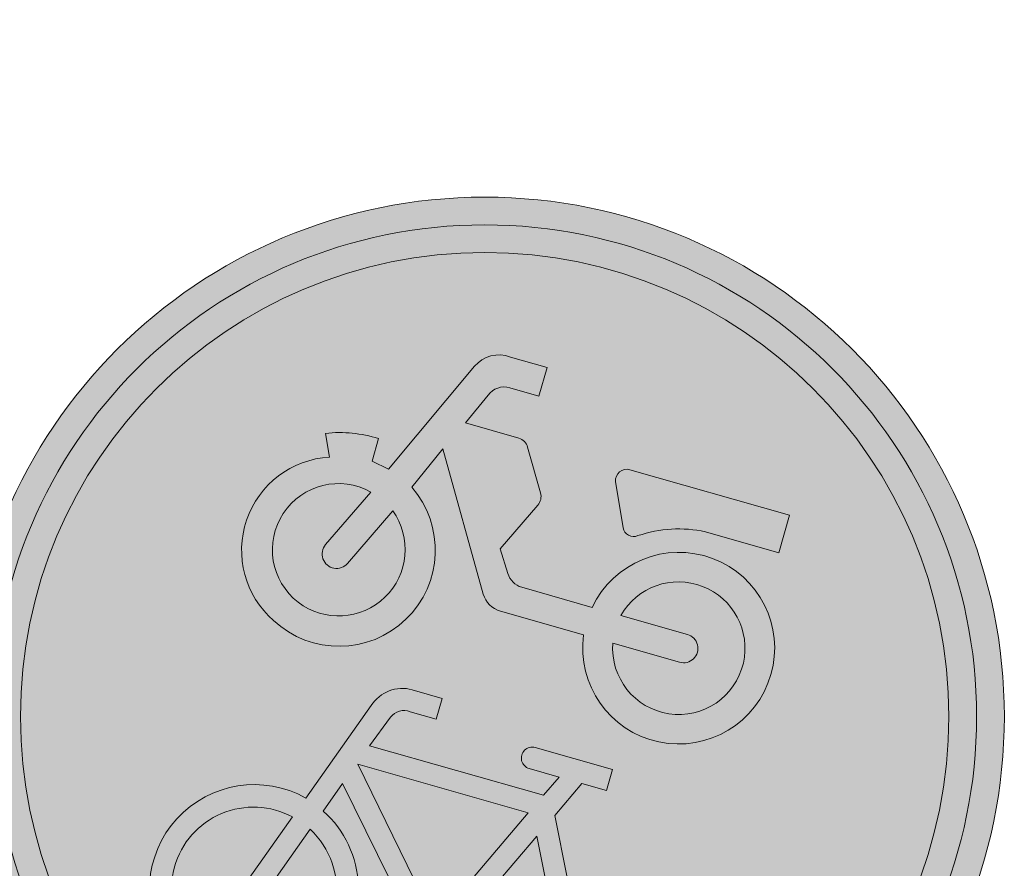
# Model space of a CAD drawing. Header units: metres. Extents: x 163628 to 168255, y 402691 to 405367.
# Tile 138 of 256: x 165473.69 to 165475.12, y 403878.66 to 403879.89. Entities that reach past the tile are written whole.
import ezdxf
from ezdxf import colors
from ezdxf.entities.mleader import LeaderData, LeaderLine
from ezdxf.math import Vec2, Vec3

# ---------------------------------------------------------------- set-up
doc = ezdxf.new("R2010")
doc.units = ezdxf.units.M
doc.layers.add('X-CA190022.004-UO-BBM_bebording bebakening markering_v0.1$0$N-WE-VW-VERKEERSTEKEN_BORD_G-S', color=7, linetype='Continuous', lineweight=25)
doc.layers.add('X-CA190022.004-UO-BBM_bebording bebakening markering_v0.1$0$X-XX-AL-T25', color=7, linetype='Continuous', lineweight=25)
doc.styles.add('X-CA190022.004-UO-BBM_bebording bebakening markering_v0.1$0$NLCS-ISO-M200-T25', font='NLCS-ISO.ttf', dxfattribs={"height": 0.5})

# ---------------------------------------------------------------- blocks, each defined once
blk = doc.blocks.new('X-CA190022.004-UO-BBM_bebording bebakening markering_v0.1$0$_Dot')
at = {"color": 0, "linetype": 'ByBlock', "const_width": 0.5}
blk.add_lwpolyline([(-0.25, 0, 1), (0.25, 0, 1)], format="xyb", close=True, dxfattribs=at)
blk = doc.blocks.new('X-CA190022.004-UO-BBM_bebording bebakening markering_v0.1$0$N-SVW-VERKEERSTEKEN_BORD_G12A-SO')
at = {"true_color": 0x007dc8}
h = blk.add_hatch(color=152, dxfattribs=at)
h.dxf.hatch_style = 1
h.paths.add_polyline_path([(3.3569, 1.1548), (3.546, 1.2199, 0.577878), (-2.8334, 2.4565), (-2.6822, 2.3255, -0.577878)])
at = {"true_color": 0xffffff}
h = blk.add_hatch(color=7, dxfattribs=at)
h.dxf.hatch_style = 1
h.paths.add_polyline_path([(-2.6822, 2.3255), (-2.5311, 2.1945, -0.577878), (3.1678, 1.0898), (3.3569, 1.1548, 0.577878)])
at = {"true_color": 0x007dc8}
h = blk.add_hatch(color=152, dxfattribs=at)
h.dxf.hatch_style = 1
h.paths.add_polyline_path([(-3.35, 0, 1), (3.35, 0, 1)])
h.paths.add_polyline_path([(-0.0549, 1.6632), (-0.2368, 1.9588, 0.255306), (-0.3137, 2.0008), (-0.7133, 2.0008), (-0.612, 2.2372, -0.318303), (-0.4769, 2.3328), (-0.2574, 2.3328), (-0.2574, 2.5467), (-0.5332, 2.5467, 0.321327), (-0.7639, 2.4116), (-1.1578, 1.5282), (-1.2872, 1.5506), (-1.2872, 1.7195, 0.106802), (-1.6642, 1.6519), (-1.5911, 1.4944, 0.671062), (-1.6553, 0.249, 0.948349), (-0.9608, 1.4493), (-0.8202, 1.7757), (-0.2525, 0.8483, 0.261076), (-0.0999, 0.7628), (0.5247, 0.7628, 0.931549), (1.9034, 0.8585, 0.922827), (0.5304, 0.9711), (0.0012, 0.9711, -0.255202), (-0.1224, 1.0386), (-0.2237, 1.1962), (-0.0495, 1.5726, 0.251346)], flags=16)
h.paths.add_polyline_path([(-1.2344, 1.3339), (-1.4439, 0.879, 1), (-1.2548, 0.7919), (-1.0453, 1.2468, -0.86337), (-1.5203, 0.4253, -0.929509)], flags=0)
h.paths.add_polyline_path([(0.5191, 2.0008), (1.7177, 2.0008), (1.7177, 1.7195), (1.1662, 1.7195, 0.136609), (0.7054, 1.5591, -0.485649), (0.5866, 1.5844), (0.4433, 1.8905, -0.526528)], flags=16)
h.paths.add_polyline_path([(-0.5556, 0.0423), (-0.3306, 0.0425), (-0.3306, -0.115), (-0.5276, -0.115, 0.345861), (-0.6513, -0.1901), (-0.7414, -0.4301), (0.5641, -0.4301), (0.6373, -0.2726), (0.4122, -0.2726, -1), (0.4122, -0.115), (0.9918, -0.115), (0.9918, -0.2726), (0.8061, -0.2726), (0.6823, -0.5483), (0.8905, -0.9534, -0.318009), (1.7374, -1.1773, -0.476174), (1.5148, -2.3211, -0.529348), (0.4009, -1.7357), (0.0408, -1.7357), (-0.8539, -0.7453), (-0.9327, -0.976, -0.427471), (-0.5951, -2.0173, -0.4733), (-1.739, -2.24, -0.794265), (-1.079, -0.9197), (-0.8089, -0.1488, -0.334348)], flags=16)
h.paths.add_polyline_path([(1.6891, 0.8832, -0.929509), (0.7442, 0.7628), (1.245, 0.7628, 1), (1.245, 0.9711), (0.7442, 0.9711, -0.86337)], flags=0)
h.paths.add_polyline_path([(-0.7864, -0.582), (0.491, -0.582), (0.0633, -1.5274)], flags=0)
h.paths.add_polyline_path([(-1.1353, -1.0773), (-1.3323, -1.6344, 1.053204), (-1.1803, -1.6794), (-0.989, -1.1279, -0.542254), (-0.8796, -2.1175, -0.632638), (-1.8556, -1.6568, -0.479903)], flags=0)
h.paths.add_polyline_path([(0.5979, -0.7284), (0.7498, -1.021, 0.234167), (0.4009, -1.5781), (0.2096, -1.5781)], flags=0)
h.paths.add_polyline_path([(0.823, -1.1673), (1.0368, -1.5781), (0.5641, -1.5781, -0.216058)], flags=0)
h.paths.add_polyline_path([(0.9637, -1.0941, -0.564261), (1.7444, -1.7478, -0.396488), (1.0992, -2.2508, -0.350134), (0.5641, -1.7357), (1.1662, -1.7357, 0.566151), (1.2338, -1.6231)], flags=0)
at = {"true_color": 0xffffff}
h = blk.add_hatch(color=7, dxfattribs=at)
h.dxf.hatch_style = 1
h.paths.add_polyline_path([(-0.0549, 1.6632), (-0.2368, 1.9588, 0.255306), (-0.3137, 2.0008), (-0.7133, 2.0008), (-0.612, 2.2372, -0.318303), (-0.4769, 2.3328), (-0.2574, 2.3328), (-0.2574, 2.5467), (-0.5332, 2.5467, 0.321327), (-0.7639, 2.4116), (-1.1578, 1.5282), (-1.2872, 1.5506), (-1.2872, 1.7195, 0.106802), (-1.6642, 1.6519), (-1.5911, 1.4944, 0.671062), (-1.6553, 0.249, 0.948349), (-0.9608, 1.4493), (-0.8202, 1.7757), (-0.2518, 0.8472, 0.259153), (-0.0999, 0.7628), (0.5247, 0.7628, 0.931549), (1.9034, 0.8585, 0.922827), (0.5304, 0.9711), (0.0014, 0.9711, -0.255465), (-0.1224, 1.0386), (-0.2237, 1.1962), (-0.0493, 1.5732, 0.249583)])
h.paths.add_polyline_path([(-1.5203, 0.4253, -0.929509), (-1.2344, 1.3339), (-1.4439, 0.879, 1), (-1.2548, 0.7919), (-1.0453, 1.2468, -0.86337)], flags=16)
h.paths.add_polyline_path([(1.6891, 0.8832, -0.929509), (0.7442, 0.7628), (1.245, 0.7628, 1), (1.245, 0.9711), (0.7442, 0.9711, -0.86337)], flags=16)
at = {"true_color": 0x007dc8}
h = blk.add_hatch(color=152, dxfattribs=at)
h.dxf.hatch_style = 1
h.paths.add_polyline_path([(-2.6822, 2.3255), (-2.8334, 2.4565, 0.180494), (-3.75, 0, 0.414214), (0, -3.75), (0, -3.55, -0.414214), (-3.55, 0, -0.180494)])
at = {"true_color": 0xffffff}
h = blk.add_hatch(color=7, dxfattribs=at)
h.dxf.hatch_style = 1
h.paths.add_polyline_path([(-3.35, 0, -0.180494), (-2.5311, 2.1945), (-2.6822, 2.3255, 0.180494), (-3.55, 0, 0.414214), (0, -3.55), (0, -3.35, -0.414214)])
h = blk.add_hatch(color=7, dxfattribs=at)
h.dxf.hatch_style = 1
h.paths.add_polyline_path([(1.1662, 1.7195), (1.7177, 1.7195), (1.7177, 2.0008), (0.5191, 2.0008, 0.572156), (0.4482, 1.8802), (0.5866, 1.5844, 0.436321), (0.6952, 1.5519, -0.140127)])
at = {"true_color": 0x007dc8}
h = blk.add_hatch(color=152, dxfattribs=at)
h.dxf.hatch_style = 1
h.paths.add_polyline_path([(-1.0453, 1.2468), (-1.2548, 0.7919, -1), (-1.4439, 0.879), (-1.2344, 1.3339, 0.929509), (-1.5203, 0.4253, 0.86337)])
h = blk.add_hatch(color=152, dxfattribs=at)
h.dxf.hatch_style = 1
h.paths.add_polyline_path([(0.7442, 0.9711), (1.245, 0.9711, -1), (1.245, 0.7628), (0.7442, 0.7628, 0.929509), (1.6891, 0.8832, 0.86337)])
h = blk.add_hatch(color=152, dxfattribs=at)
h.dxf.hatch_style = 1
h.paths.add_polyline_path([(3.75, 0, 0.083022), (3.546, 1.2199), (3.3569, 1.1548, -0.083022), (3.55, 0, -0.414214), (0, -3.55), (0, -3.75, 0.414214)])
at = {"true_color": 0xffffff}
h = blk.add_hatch(color=7, dxfattribs=at)
h.dxf.hatch_style = 1
h.paths.add_polyline_path([(3.3569, 1.1548), (3.1678, 1.0898, -0.083022), (3.35, 0, -0.414214), (0, -3.35), (0, -3.55, 0.414214), (3.55, 0, 0.083022)])
h = blk.add_hatch(color=7, dxfattribs=at)
h.dxf.hatch_style = 1
h.paths.add_polyline_path([(0.6823, -0.5483), (0.8061, -0.2726), (0.9918, -0.2726), (0.9918, -0.115), (0.4122, -0.115, 1), (0.4122, -0.2726), (0.6373, -0.2726), (0.5641, -0.4301), (-0.7414, -0.4301), (-0.6513, -0.1901, -0.345861), (-0.5276, -0.115), (-0.3306, -0.115), (-0.3306, 0.0425), (-0.5556, 0.0423, 0.334348), (-0.8089, -0.1488), (-1.079, -0.9197, 0.794265), (-1.739, -2.24, 0.4733), (-0.5951, -2.0173, 0.427471), (-0.9327, -0.976), (-0.8539, -0.7453), (0.0408, -1.7357), (0.4009, -1.7357, 0.529348), (1.5148, -2.3211, 0.476174), (1.7374, -1.1773, 0.318009), (0.8905, -0.9534)])
h.paths.add_polyline_path([(-0.7864, -0.582), (0.491, -0.582), (0.0633, -1.5274)], flags=16)
h.paths.add_polyline_path([(-0.989, -1.1279, -0.542254), (-0.8796, -2.1175, -0.632638), (-1.8556, -1.6568, -0.479903), (-1.1353, -1.0773), (-1.3323, -1.6344, 1.053204), (-1.1803, -1.6794)], flags=16)
h.paths.add_polyline_path([(0.5979, -0.7284), (0.7498, -1.021, 0.234167), (0.4009, -1.5781), (0.2096, -1.5781)], flags=16)
h.paths.add_polyline_path([(0.823, -1.1673), (1.0368, -1.5781), (0.5641, -1.5781, -0.216058)], flags=16)
h.paths.add_polyline_path([(0.5641, -1.7357), (1.1662, -1.7357, 0.566151), (1.2338, -1.6231), (0.9637, -1.0941, -0.564261), (1.7444, -1.7478, -0.396488), (1.0992, -2.2508, -0.350134)], flags=16)
at = {"true_color": 0x007dc8}
h = blk.add_hatch(color=152, dxfattribs=at)
h.dxf.hatch_style = 1
h.paths.add_polyline_path([(-0.7864, -0.582), (0.0633, -1.5274), (0.491, -0.582)])
h = blk.add_hatch(color=152, dxfattribs=at)
h.dxf.hatch_style = 1
h.paths.add_polyline_path([(0.2096, -1.5781), (0.4009, -1.5781, -0.234167), (0.7498, -1.021), (0.5979, -0.7284)])
h = blk.add_hatch(color=152, dxfattribs=at)
h.dxf.hatch_style = 1
h.paths.add_polyline_path([(-1.3323, -1.6344), (-1.1353, -1.0773, 0.479903), (-1.8556, -1.6568, 0.632638), (-0.8796, -2.1175, 0.542254), (-0.989, -1.1279), (-1.1803, -1.6794, -1.053204)])
at = {"color": 7, "lineweight": 0, "true_color": 0xffffff}
for points in [[(0.5304, 0.9711, -0.922827), (1.9034, 0.8585, -0.931549), (0.5247, 0.7628), (-0.0999, 0.7628, -0.259153), (-0.2518, 0.8472), (-0.8202, 1.7757), (-0.9608, 1.4493, -0.948349), (-1.6553, 0.249, -0.671062), (-1.5911, 1.4944), (-1.6642, 1.6519, -0.106802), (-1.2872, 1.7195), (-1.2872, 1.5506), (-1.1578, 1.5282), (-0.7639, 2.4116, -0.321327), (-0.5332, 2.5467), (-0.2574, 2.5467), (-0.2574, 2.3328), (-0.4769, 2.3328, 0.318303), (-0.612, 2.2372), (-0.7133, 2.0008), (-0.3137, 2.0008, -0.265598), (-0.235, 1.9558), (-0.0549, 1.6632, -0.249583), (-0.0493, 1.5732), (-0.2237, 1.1962), (-0.1224, 1.0386, 0.255465), (0.0014, 0.9711)], [(1.7177, 2.0008), (0.5191, 2.0008, 0.526528), (0.4433, 1.8905), (0.5866, 1.5844, 0.485649), (0.7054, 1.5591, -0.136609), (1.1662, 1.7195), (1.7177, 1.7195)], [(-1.0453, 1.2468, -0.86337), (-1.5203, 0.4253, -0.929509), (-1.2344, 1.3339), (-1.4439, 0.879, 1), (-1.2548, 0.7919)], [(0.7442, 0.9711, -0.86337), (1.6891, 0.8832, -0.929509), (0.7442, 0.7628), (1.245, 0.7628, 1), (1.245, 0.9711)], [(0.5979, -0.7284), (0.2096, -1.5781), (0.4009, -1.5781, -0.234167), (0.7498, -1.021)], [(-0.989, -1.1279, -0.542254), (-0.8796, -2.1175, -0.632638), (-1.8556, -1.6568, -0.479903), (-1.1353, -1.0773), (-1.3323, -1.6344, 1.053204), (-1.1803, -1.6794)]]:
    blk.add_lwpolyline(points, format="xyb", close=True, dxfattribs=at)
for points in [[(-0.5951, -2.0173, 0.427471), (-0.9327, -0.976), (-0.8539, -0.7453), (0.0408, -1.7357)], [(0.8905, -0.9534), (0.6823, -0.5483), (0.8061, -0.2726), (0.9918, -0.2726), (0.9918, -0.115), (0.4122, -0.115, 1), (0.4122, -0.2726), (0.6373, -0.2726), (0.5641, -0.4301), (-0.7414, -0.4301), (-0.6513, -0.1901, -0.345861), (-0.5276, -0.115), (-0.3306, -0.115), (-0.3306, 0.0425), (-0.5556, 0.0423, 0.334348), (-0.8089, -0.1488), (-1.079, -0.9197, 0.794265), (-1.739, -2.24, 0.4733)]]:
    blk.add_lwpolyline(points, format="xyb", dxfattribs=at)
blk.add_lwpolyline([(0.491, -0.582), (-0.7864, -0.582), (0.0633, -1.5274)], close=True, dxfattribs=at)
at = {"color": 152, "lineweight": 0, "true_color": 0x007dc8}
blk.add_circle((0, 0), 3.75, dxfattribs=at)
at = {"color": 7, "lineweight": 0, "true_color": 0xffffff}
for radius in [3.55, 3.35]:
    blk.add_circle((0, 0), radius, dxfattribs=at)

msp = doc.modelspace()

# ---------------------------------------------------------------- leaders
at = {"layer": 'X-CA190022.004-UO-BBM_bebording bebakening markering_v0.1$0$X-XX-AL-T25'}
ml = msp.add_multileader_mtext('Standard', dxfattribs=at)
ml.set_content('', color=256, style='X-CA190022.004-UO-BBM_bebording bebakening markering_v0.1$0$NLCS-ISO-M200-T25')
ml.set_leader_properties(color=256, linetype='ByLayer', lineweight=-1)
ml.set_arrow_properties(name='X-CA190022.004-UO-BBM_bebording bebakening markering_v0.1$0$_Dot')
ml.build(insert=Vec2(0, 0))
ml.multileader.update_dxf_attribs({"text_attachment_direction": 1, "text_left_attachment_type": 5, "text_right_attachment_type": 5, "dogleg_length": 0.5, "arrow_head_size": 0.2})
ctx = ml.context
ctx.base_point, ctx.char_height, ctx.arrow_head_size, ctx.landing_gap_size, ctx.plane_origin, ctx.plane_x_axis, ctx.plane_y_axis = Vec3(165474.3159, 403878.1392), 0.5, 0.2, 0.18, Vec3(165463.1677, 403875.104), Vec3(-0.909093, -0.416593), Vec3(0.416593, -0.909093)
ctx.left_attachment, ctx.right_attachment = 5, 5
notes = []
notes.append((ctx, [(0, (1, 1, 0), (165474.3159, 403878.1392), (-0.909093, -0.416593), 0, [(0, [(165468.9041, 403879.7881)], 0, [])])]))
ctx.mtext.insert, ctx.mtext.text_direction, ctx.mtext.rotation, ctx.mtext.flow_direction = Vec3(165474.5992, 403877.521), Vec3(-0.909093, -0.416593), 3.571287, 5
ctx.mtext.has_bg_fill, ctx.mtext.bg_color, ctx.mtext.bg_scale_factor, ctx.mtext.bg_transparency, ctx.mtext.use_window_bg_color = 1, -1027028792, 1.5, 0, 1
for ctx, leaders in notes:
    for number, flags, end, landing, length, lines in leaders:
        leader = LeaderData()
        leader.index, (leader.has_last_leader_line, leader.has_dogleg_vector, leader.attachment_direction) = number, flags
        leader.last_leader_point, leader.dogleg_vector, leader.dogleg_length = Vec3(end), Vec3(landing), length
        for number, points, colour, breaks in lines:
            line = LeaderLine()
            line.index, line.vertices, line.color, line.breaks = number, Vec3.list(points), colors.encode_raw_color(colour), breaks
            leader.lines.append(line)
        ctx.leaders.append(leader)

# ---------------------------------------------------------------- next in the draw order: block references
at = {"layer": 'X-CA190022.004-UO-BBM_bebording bebakening markering_v0.1$0$N-WE-VW-VERKEERSTEKEN_BORD_G-S', "xscale": 0.2, "yscale": 0.2, "zscale": 0.2, "rotation": 344.0916142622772}
msp.add_blockref('X-CA190022.004-UO-BBM_bebording bebakening markering_v0.1$0$N-SVW-VERKEERSTEKEN_BORD_G12A-SO', (165474.3654, 403878.8818), dxfattribs=at)

doc.saveas('drawing.dxf')
